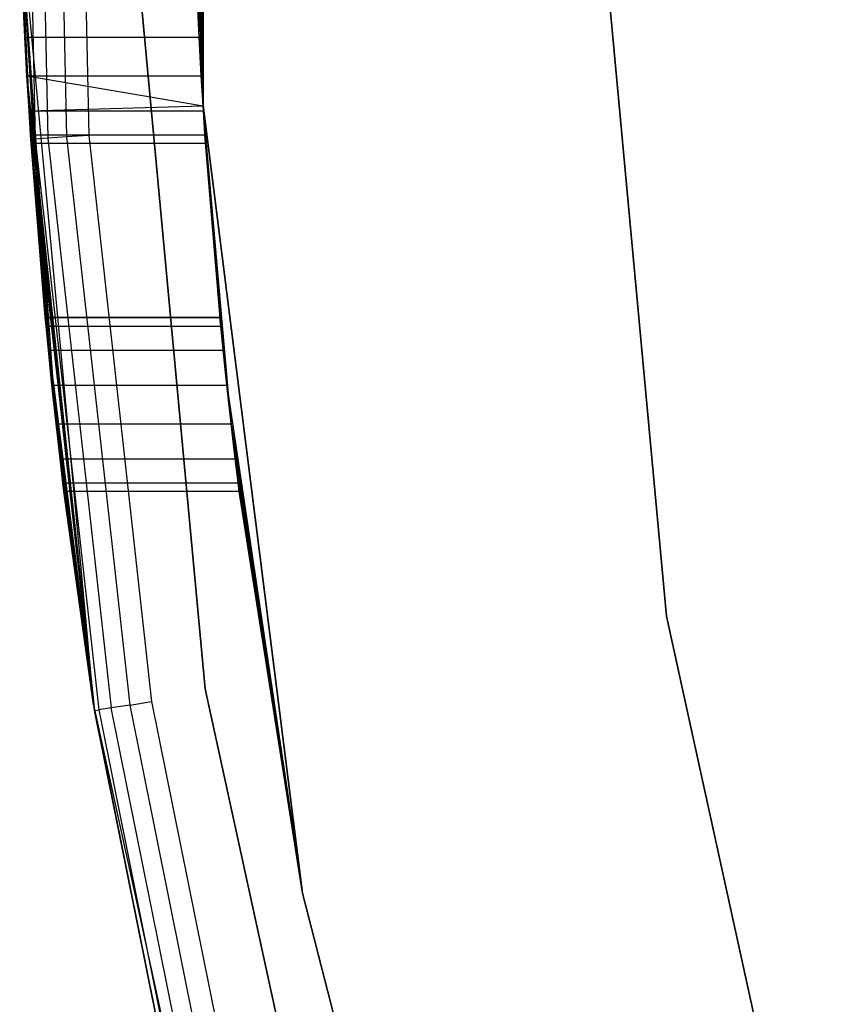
# Model space of a CAD drawing. Extents: x -3.7 to 7.5, y -5.6 to 5.6.
# Tile 5 of 15: x -3.741 to -3.049, y -1.117 to -0.268. Entities that reach past the tile are written whole.
import ezdxf

# ---------------------------------------------------------------- set-up
doc = ezdxf.new("R2010")
doc.units = 0
doc.header["$LTSCALE"] = 2.54
doc.layers.get('0').update_dxf_attribs({"color": 13, "linetype": 'CONTINUOUS'})

# ---------------------------------------------------------------- blocks, each defined once
blk = doc.blocks.new('Z_O_ENIE_LID_ROUND_LED_15W')
at = {"color": 0}
for p, q in [((0.21337, -0.28331, 1.78875), (0.21675, 0.34221, 2.138)), ((0.21337, -0.28331, 1.78875), (0.21675, 0.34221, 2.138)), ((0.21675, 0.34221, 2.138), (0.21675, -0.34221, 2.138)), ((0.21675, -0.34221, 0.238), (0.21675, 0.34221, 0.238)), ((0.21675, -0.34221, 2.338), (0.21675, 0.34221, 2.338)), ((0.21675, 0.34221, 3.838), (0.21675, -0.34221, 3.838)), ((0.21675, 0.34221, 3.838), (0.21675, -0.34221, 3.838)), ((0.21675, -0.34221, 0.238), (0.21675, 0.34221, 0.238)), ((0.21675, -0.34221, 2.338), (0.21675, 0.34221, 2.338)), ((0.21675, 0.34221, 2.138), (0.21675, -0.34221, 2.138)), ((0.21675, -0.34221, 0.238), (0.21337, 0.28331, 0.66488)), ((0.21675, -0.34221, 0.238), (0.21337, 0.28331, 0.66488)), ((0.21675, -0.34221, 0.238), (0.21189, 0.25324, 0.67936)), ((0.21675, -0.34221, 0.238), (0.21189, 0.25324, 0.67936)), ((0.06118, 0.1238, 3.80713), (0.07213, -0.37116, 3.80713)), ((0.06118, 0.1238, 3.80713), (0.07213, -0.37116, 3.80713)), ((0.07201, 0.12356, 3.82336), (0.08294, -0.37044, 3.82336)), ((0.07201, 0.12356, 3.82336), (0.08294, -0.37044, 3.82336)), ((0.08823, 0.1232, 3.83419), (0.09913, -0.36936, 3.83419)), ((0.08823, 0.1232, 3.83419), (0.09913, -0.36936, 3.83419)), ((0.10736, 0.12278, 3.838), (0.11822, -0.36809, 3.838)), ((0.10736, 0.12278, 3.838), (0.11822, -0.36809, 3.838)), ((0.2062, 0.04676, 0.67936), (0.21675, -0.34221, 0.238)), ((0.2062, 0.04676, 0.67936), (0.21675, -0.34221, 0.238)), ((0.21675, -0.34221, 0.238), (0.20603, 0.01669, 0.66488)), ((0.21675, -0.34221, 0.238), (0.20603, 0.01669, 0.66488)), ((0.21337, -0.28331, 0.66488), (0.20603, -0.01669, 0.66488)), ((0.21337, -0.28331, 0.66488), (0.20603, -0.01669, 0.66488)), ((0.21675, -0.34221, 0.238), (0.20603, -0.01669, 0.66488)), ((0.21675, -0.34221, 0.238), (0.20603, -0.01669, 0.66488)), ((0.61636, -0.7823, 3.63832), (0.55842, -0.15705, 3.63832)), ((0.55842, -0.15705, 2.53832), (0.61636, -0.7823, 2.53832)), ((0.61636, -0.7823, 3.63832), (0.55842, -0.15705, 3.63832)), ((0.55842, -0.15705, 2.53832), (0.61636, -0.7823, 2.53832)), ((0.09006, -0.61669, 0.66488), (0.05866, -0.17245, 0.238)), ((0.05866, -0.17245, 0.238), (0.12227, -0.85899, 0.238)), ((0.08646, -0.58331, 0.66488), (0.05866, -0.17245, 0.238)), ((0.09006, -0.61669, 0.66488), (0.05866, -0.17245, 0.238)), ((0.08646, -0.58331, 0.66488), (0.05866, -0.17245, 0.238)), ((0.08339, -0.55324, 0.67936), (0.05866, -0.17245, 0.238)), ((0.08339, -0.55324, 0.67936), (0.05866, -0.17245, 0.238)), ((0.08137, -0.53243, 0.70546), (0.05866, -0.17245, 0.238)), ((0.06833, -0.37141, 3.788), (0.05866, -0.17245, 3.788)), ((0.06496, -0.31669, 0.66488), (0.05866, -0.17245, 0.238)), ((0.08137, -0.53243, 0.70546), (0.05866, -0.17245, 0.238)), ((0.06496, -0.31669, 0.66488), (0.05866, -0.17245, 0.238)), ((0.06317, -0.28331, 0.66488), (0.05866, -0.17245, 0.238)), ((0.06317, -0.28331, 0.66488), (0.05866, -0.17245, 0.238)), ((0.05866, -0.17245, 0.238), (0.12227, -0.85899, 0.238)), ((0.06833, -0.37141, 3.788), (0.05866, -0.17245, 3.788)), ((0.07213, -0.37116, 3.80713), (0.05866, -0.17245, 3.788)), ((0.07213, -0.37116, 3.80713), (0.05866, -0.17245, 3.788)), ((0.06173, -0.25324, 1.77426), (0.06317, -0.28331, 1.78875)), ((0.06317, -0.28331, 0.66488), (0.06173, -0.25324, 0.67936)), ((0.06173, -0.25324, 1.77426), (0.06317, -0.28331, 1.78875)), ((0.06317, -0.28331, 0.66488), (0.06173, -0.25324, 0.67936)), ((0.21337, -0.28331, 1.78875), (0.21189, -0.25324, 1.77426)), ((0.21189, -0.25324, 0.67936), (0.21337, -0.28331, 0.66488)), ((0.21337, -0.28331, 1.78875), (0.21189, -0.25324, 1.77426)), ((0.21189, -0.25324, 0.67936), (0.21337, -0.28331, 0.66488)), ((0.06317, -0.28331, 1.78875), (0.06833, -0.37141, 3.788)), ((0.06317, -0.28331, 1.78875), (0.06833, -0.37141, 3.788)), ((0.06317, -0.28331, 1.78875), (0.06496, -0.31669, 1.78875)), ((0.06496, -0.31669, 0.66488), (0.06317, -0.28331, 0.66488)), ((0.06317, -0.28331, 1.78875), (0.06496, -0.31669, 1.78875)), ((0.06317, -0.28331, 1.78875), (0.21337, -0.28331, 1.78875)), ((0.06317, -0.28331, 1.78875), (0.21337, -0.28331, 1.78875)), ((0.06317, -0.28331, 0.66488), (0.21337, -0.28331, 0.66488)), ((0.06496, -0.31669, 0.66488), (0.06317, -0.28331, 0.66488)), ((0.06317, -0.28331, 0.66488), (0.21337, -0.28331, 0.66488)), ((0.21521, -0.31669, 1.78875), (0.21337, -0.28331, 1.78875)), ((0.21337, -0.28331, 1.78875), (0.21675, -0.34221, 2.138)), ((0.21337, -0.28331, 1.78875), (0.21675, -0.34221, 2.138)), ((0.21337, -0.28331, 0.66488), (0.21675, -0.34221, 0.238)), ((0.21337, -0.28331, 0.66488), (0.21521, -0.31669, 0.66488)), ((0.21337, -0.28331, 0.66488), (0.21675, -0.34221, 0.238)), ((0.21521, -0.31669, 1.78875), (0.21337, -0.28331, 1.78875)), ((0.21337, -0.28331, 0.66488), (0.21521, -0.31669, 0.66488)), ((0.06496, -0.31669, 1.78875), (0.06833, -0.37141, 3.788)), ((0.06496, -0.31669, 1.78875), (0.06833, -0.37141, 3.788)), ((0.06496, -0.31669, 1.78875), (0.12302, -0.86379, 3.788)), ((0.06496, -0.31669, 1.78875), (0.12302, -0.86379, 3.788)), ((0.06496, -0.31669, 1.78875), (0.06675, -0.34676, 1.77426)), ((0.06675, -0.34676, 0.67936), (0.06496, -0.31669, 0.66488)), ((0.06496, -0.31669, 0.66488), (0.08137, -0.53243, 0.70546)), ((0.06496, -0.31669, 0.66488), (0.08137, -0.53243, 0.70546)), ((0.06496, -0.31669, 1.78875), (0.06675, -0.34676, 1.77426)), ((0.06496, -0.31669, 1.78875), (0.21678, -0.34263, 1.77733)), ((0.06496, -0.31669, 1.78875), (0.21678, -0.34263, 1.77733)), ((0.06496, -0.31669, 1.78875), (0.21521, -0.31669, 1.78875)), ((0.06496, -0.31669, 1.78875), (0.21521, -0.31669, 1.78875)), ((0.06496, -0.31669, 0.66488), (0.21521, -0.31669, 0.66488)), ((0.06496, -0.31669, 0.66488), (0.21521, -0.31669, 0.66488)), ((0.06496, -0.31669, 0.66488), (0.21678, -0.34263, 0.67629)), ((0.06496, -0.31669, 0.66488), (0.21678, -0.34263, 0.67629)), ((0.06675, -0.34676, 0.67936), (0.06496, -0.31669, 0.66488)), ((0.21678, -0.34263, 1.77733), (0.21521, -0.31669, 1.78875)), ((0.21521, -0.31669, 1.78875), (0.21675, -0.34221, 2.138)), ((0.21521, -0.31669, 1.78875), (0.21675, -0.34221, 2.138)), ((0.21521, -0.31669, 0.66488), (0.21675, -0.34221, 0.238)), ((0.21521, -0.31669, 0.66488), (0.21675, -0.34221, 0.238)), ((0.21521, -0.31669, 0.66488), (0.21678, -0.34263, 0.67629)), ((0.21678, -0.34263, 1.77733), (0.21521, -0.31669, 1.78875)), ((0.21521, -0.31669, 0.66488), (0.21678, -0.34263, 0.67629)), ((0.06675, -0.34676, 1.77426), (0.21678, -0.34263, 1.77733)), ((0.06675, -0.34676, 1.77426), (0.21678, -0.34263, 1.77733)), ((0.06675, -0.34676, 0.67936), (0.21678, -0.34263, 0.67629)), ((0.06675, -0.34676, 0.67936), (0.21678, -0.34263, 0.67629)), ((0.06675, -0.34676, 1.77426), (0.12302, -0.86379, 3.788)), ((0.06675, -0.34676, 1.77426), (0.12302, -0.86379, 3.788)), ((0.06675, -0.34676, 1.77426), (0.06808, -0.36757, 1.74817)), ((0.06808, -0.36757, 0.70546), (0.06675, -0.34676, 0.67936)), ((0.06675, -0.34676, 0.67936), (0.08137, -0.53243, 0.70546)), ((0.06675, -0.34676, 0.67936), (0.08137, -0.53243, 0.70546)), ((0.06675, -0.34676, 1.77426), (0.06808, -0.36757, 1.74817)), ((0.06675, -0.34676, 1.77426), (0.21704, -0.34676, 1.77426)), ((0.06675, -0.34676, 1.77426), (0.21704, -0.34676, 1.77426)), ((0.06675, -0.34676, 0.67936), (0.21704, -0.34676, 0.67936)), ((0.06808, -0.36757, 0.70546), (0.06675, -0.34676, 0.67936)), ((0.06675, -0.34676, 0.67936), (0.21704, -0.34676, 0.67936)), ((0.23415, -0.55324, 0.67936), (0.21675, -0.34221, 0.238)), ((0.21675, -0.34221, 0.238), (0.23207, -0.53243, 0.70546)), ((0.23415, -0.55324, 0.67936), (0.21675, -0.34221, 0.238)), ((0.23731, -0.58331, 0.66488), (0.21675, -0.34221, 0.238)), ((0.23731, -0.58331, 0.66488), (0.21675, -0.34221, 0.238)), ((0.30253, -1.02123, 0.238), (0.21675, -0.34221, 0.238)), ((0.241, -0.61669, 1.78875), (0.21675, -0.34221, 2.138)), ((0.21675, -0.34221, 2.138), (0.30253, -1.02123, 2.138)), ((0.23731, -0.58331, 1.78875), (0.21675, -0.34221, 2.138)), ((0.241, -0.61669, 1.78875), (0.21675, -0.34221, 2.138)), ((0.23731, -0.58331, 1.78875), (0.21675, -0.34221, 2.138)), ((0.23415, -0.55324, 1.77426), (0.21675, -0.34221, 2.138)), ((0.23415, -0.55324, 1.77426), (0.21675, -0.34221, 2.138)), ((0.21678, -0.34263, 1.77733), (0.21675, -0.34221, 2.138)), ((0.21678, -0.34263, 1.77733), (0.21675, -0.34221, 2.138)), ((0.21678, -0.34263, 0.67629), (0.21675, -0.34221, 0.238)), ((0.21678, -0.34263, 0.67629), (0.21675, -0.34221, 0.238)), ((0.21675, -0.34221, 0.238), (0.23207, -0.53243, 0.70546)), ((0.30253, -1.02123, 2.338), (0.21675, -0.34221, 2.338)), ((0.21675, -0.34221, 2.338), (0.21675, -0.34221, 3.838)), ((0.21675, -0.34221, 3.838), (0.30253, -1.02123, 3.838)), ((0.21675, -0.34221, 2.338), (0.21675, -0.34221, 3.838)), ((0.21675, -0.34221, 3.838), (0.30253, -1.02123, 3.838)), ((0.30253, -1.02123, 0.238), (0.21675, -0.34221, 0.238)), ((0.30253, -1.02123, 2.338), (0.21675, -0.34221, 2.338)), ((0.21675, -0.34221, 2.138), (0.30253, -1.02123, 2.138)), ((0.23415, -0.55324, 1.77426), (0.21678, -0.34263, 1.77733)), ((0.23415, -0.55324, 1.77426), (0.21678, -0.34263, 1.77733)), ((0.23207, -0.53243, 1.74817), (0.21678, -0.34263, 1.77733)), ((0.23207, -0.53243, 1.74817), (0.21678, -0.34263, 1.77733)), ((0.21704, -0.34676, 1.77426), (0.21678, -0.34263, 1.77733)), ((0.21678, -0.34263, 0.67629), (0.23207, -0.53243, 0.70546)), ((0.21678, -0.34263, 0.67629), (0.23207, -0.53243, 0.70546)), ((0.21678, -0.34263, 0.67629), (0.21704, -0.34676, 0.67936)), ((0.21704, -0.34676, 1.77426), (0.21678, -0.34263, 1.77733)), ((0.21678, -0.34263, 0.67629), (0.21704, -0.34676, 0.67936)), ((0.23207, -0.53243, 1.74817), (0.21704, -0.34676, 1.77426)), ((0.23207, -0.53243, 1.74817), (0.21704, -0.34676, 1.77426)), ((0.21841, -0.36757, 1.74817), (0.21704, -0.34676, 1.77426)), ((0.21704, -0.34676, 0.67936), (0.23207, -0.53243, 0.70546)), ((0.21704, -0.34676, 0.67936), (0.23207, -0.53243, 0.70546)), ((0.21704, -0.34676, 0.67936), (0.21841, -0.36757, 0.70546)), ((0.21841, -0.36757, 1.74817), (0.21704, -0.34676, 1.77426)), ((0.21704, -0.34676, 0.67936), (0.21841, -0.36757, 0.70546)), ((0.06808, -0.36757, 1.74817), (0.06857, -0.375, 1.71563)), ((0.12302, -0.86379, 3.788), (0.06808, -0.36757, 1.74817)), ((0.12302, -0.86379, 3.788), (0.06808, -0.36757, 1.74817)), ((0.06857, -0.375, 0.738), (0.06808, -0.36757, 0.70546)), ((0.06808, -0.36757, 0.70546), (0.08137, -0.53243, 0.70546)), ((0.06808, -0.36757, 0.70546), (0.08137, -0.53243, 0.70546)), ((0.06808, -0.36757, 1.74817), (0.06857, -0.375, 1.71563)), ((0.06808, -0.36757, 1.74817), (0.21841, -0.36757, 1.74817)), ((0.06808, -0.36757, 1.74817), (0.21841, -0.36757, 1.74817)), ((0.06808, -0.36757, 0.70546), (0.21841, -0.36757, 0.70546)), ((0.06857, -0.375, 0.738), (0.06808, -0.36757, 0.70546)), ((0.06808, -0.36757, 0.70546), (0.21841, -0.36757, 0.70546)), ((0.06833, -0.37141, 3.788), (0.07213, -0.37116, 3.80713)), ((0.06833, -0.37141, 3.788), (0.07213, -0.37116, 3.80713)), ((0.12302, -0.86379, 3.788), (0.06833, -0.37141, 3.788)), ((0.12302, -0.86379, 3.788), (0.06833, -0.37141, 3.788)), ((0.08294, -0.37044, 3.82336), (0.07213, -0.37116, 3.80713)), ((0.08294, -0.37044, 3.82336), (0.07213, -0.37116, 3.80713)), ((0.07213, -0.37116, 3.80713), (0.12678, -0.86321, 3.80713)), ((0.07213, -0.37116, 3.80713), (0.12678, -0.86321, 3.80713)), ((0.09913, -0.36936, 3.83419), (0.08294, -0.37044, 3.82336)), ((0.09913, -0.36936, 3.83419), (0.08294, -0.37044, 3.82336)), ((0.08294, -0.37044, 3.82336), (0.13749, -0.86154, 3.82336)), ((0.08294, -0.37044, 3.82336), (0.13749, -0.86154, 3.82336)), ((0.11822, -0.36809, 3.838), (0.09913, -0.36936, 3.83419)), ((0.11822, -0.36809, 3.838), (0.09913, -0.36936, 3.83419)), ((0.09913, -0.36936, 3.83419), (0.15352, -0.85903, 3.83419)), ((0.09913, -0.36936, 3.83419), (0.15352, -0.85903, 3.83419)), ((0.11822, -0.36809, 3.838), (0.17242, -0.85608, 3.838)), ((0.11822, -0.36809, 3.838), (0.17242, -0.85608, 3.838)), ((0.23207, -0.53243, 0.70546), (0.21841, -0.36757, 0.70546)), ((0.21841, -0.36757, 0.70546), (0.21892, -0.375, 0.738)), ((0.21892, -0.375, 1.71563), (0.21841, -0.36757, 1.74817)), ((0.21841, -0.36757, 1.74817), (0.23207, -0.53243, 1.74817)), ((0.21841, -0.36757, 1.74817), (0.23207, -0.53243, 1.74817)), ((0.23207, -0.53243, 0.70546), (0.21841, -0.36757, 0.70546)), ((0.21892, -0.375, 1.71563), (0.21841, -0.36757, 1.74817)), ((0.21841, -0.36757, 0.70546), (0.21892, -0.375, 0.738)), ((0.06857, -0.375, 1.71563), (0.12302, -0.86379, 3.788)), ((0.06857, -0.375, 0.738), (0.08066, -0.525, 0.738)), ((0.08066, -0.525, 1.71563), (0.06857, -0.375, 1.71563)), ((0.06857, -0.375, 1.71563), (0.06857, -0.375, 0.738)), ((0.06857, -0.375, 0.738), (0.08066, -0.525, 0.738)), ((0.08066, -0.525, 1.71563), (0.06857, -0.375, 1.71563)), ((0.08137, -0.53243, 1.74817), (0.06857, -0.375, 1.71563)), ((0.08137, -0.53243, 1.74817), (0.06857, -0.375, 1.71563)), ((0.06857, -0.375, 1.71563), (0.12302, -0.86379, 3.788)), ((0.21892, -0.375, 1.71563), (0.06857, -0.375, 1.71563)), ((0.21892, -0.375, 0.738), (0.06857, -0.375, 0.738)), ((0.06857, -0.375, 1.71563), (0.06857, -0.375, 0.738)), ((0.21892, -0.375, 1.71563), (0.06857, -0.375, 1.71563)), ((0.21892, -0.375, 0.738), (0.06857, -0.375, 0.738)), ((0.21892, -0.375, 0.738), (0.23135, -0.525, 0.738)), ((0.21892, -0.375, 0.738), (0.23135, -0.525, 0.738)), ((0.21892, -0.375, 0.738), (0.21892, -0.375, 1.71563)), ((0.21892, -0.375, 1.71563), (0.23135, -0.525, 1.71563)), ((0.21892, -0.375, 1.71563), (0.23135, -0.525, 1.71563)), ((0.21892, -0.375, 0.738), (0.21892, -0.375, 1.71563)), ((0.08066, -0.525, 0.738), (0.08066, -0.525, 1.71563)), ((0.08137, -0.53243, 0.70546), (0.08066, -0.525, 0.738)), ((0.08066, -0.525, 1.71563), (0.08137, -0.53243, 1.74817)), ((0.08066, -0.525, 1.71563), (0.08137, -0.53243, 1.74817)), ((0.08066, -0.525, 1.71563), (0.23135, -0.525, 1.71563)), ((0.08137, -0.53243, 0.70546), (0.08066, -0.525, 0.738)), ((0.23135, -0.525, 0.738), (0.08066, -0.525, 0.738)), ((0.08066, -0.525, 1.71563), (0.23135, -0.525, 1.71563)), ((0.08066, -0.525, 0.738), (0.08066, -0.525, 1.71563)), ((0.23135, -0.525, 0.738), (0.08066, -0.525, 0.738)), ((0.23135, -0.525, 0.738), (0.23207, -0.53243, 0.70546)), ((0.23135, -0.525, 1.71563), (0.23135, -0.525, 0.738)), ((0.23207, -0.53243, 1.74817), (0.23135, -0.525, 1.71563)), ((0.23207, -0.53243, 1.74817), (0.23135, -0.525, 1.71563)), ((0.23135, -0.525, 0.738), (0.23207, -0.53243, 0.70546)), ((0.23135, -0.525, 1.71563), (0.23135, -0.525, 0.738)), ((0.08339, -0.55324, 0.67936), (0.08137, -0.53243, 0.70546)), ((0.08137, -0.53243, 1.74817), (0.12302, -0.86379, 3.788)), ((0.08137, -0.53243, 1.74817), (0.12302, -0.86379, 3.788)), ((0.08137, -0.53243, 1.74817), (0.08339, -0.55324, 1.77426)), ((0.08137, -0.53243, 1.74817), (0.08339, -0.55324, 1.77426)), ((0.08137, -0.53243, 1.74817), (0.23207, -0.53243, 1.74817)), ((0.08137, -0.53243, 1.74817), (0.23207, -0.53243, 1.74817)), ((0.08137, -0.53243, 0.70546), (0.23207, -0.53243, 0.70546)), ((0.08339, -0.55324, 0.67936), (0.08137, -0.53243, 0.70546)), ((0.08137, -0.53243, 0.70546), (0.23207, -0.53243, 0.70546)), ((0.23207, -0.53243, 0.70546), (0.23415, -0.55324, 0.67936)), ((0.23415, -0.55324, 1.77426), (0.23207, -0.53243, 1.74817)), ((0.23415, -0.55324, 1.77426), (0.23207, -0.53243, 1.74817)), ((0.23207, -0.53243, 0.70546), (0.23415, -0.55324, 0.67936)), ((0.08646, -0.58331, 0.66488), (0.08339, -0.55324, 0.67936)), ((0.08339, -0.55324, 1.77426), (0.12302, -0.86379, 3.788)), ((0.08339, -0.55324, 1.77426), (0.12302, -0.86379, 3.788)), ((0.08339, -0.55324, 1.77426), (0.08646, -0.58331, 1.78875)), ((0.08339, -0.55324, 1.77426), (0.08646, -0.58331, 1.78875)), ((0.08339, -0.55324, 1.77426), (0.23415, -0.55324, 1.77426)), ((0.08339, -0.55324, 1.77426), (0.23415, -0.55324, 1.77426)), ((0.08339, -0.55324, 0.67936), (0.23415, -0.55324, 0.67936)), ((0.08646, -0.58331, 0.66488), (0.08339, -0.55324, 0.67936)), ((0.08339, -0.55324, 0.67936), (0.23415, -0.55324, 0.67936)), ((0.23415, -0.55324, 0.67936), (0.23731, -0.58331, 0.66488)), ((0.23731, -0.58331, 1.78875), (0.23415, -0.55324, 1.77426)), ((0.23731, -0.58331, 1.78875), (0.23415, -0.55324, 1.77426)), ((0.23415, -0.55324, 0.67936), (0.23731, -0.58331, 0.66488)), ((0.09006, -0.61669, 0.66488), (0.08646, -0.58331, 0.66488)), ((0.08646, -0.58331, 1.78875), (0.12302, -0.86379, 3.788)), ((0.08646, -0.58331, 1.78875), (0.09006, -0.61669, 1.78875)), ((0.08646, -0.58331, 1.78875), (0.12302, -0.86379, 3.788)), ((0.08646, -0.58331, 1.78875), (0.09006, -0.61669, 1.78875)), ((0.08646, -0.58331, 1.78875), (0.23731, -0.58331, 1.78875)), ((0.08646, -0.58331, 1.78875), (0.23731, -0.58331, 1.78875)), ((0.08646, -0.58331, 0.66488), (0.23731, -0.58331, 0.66488)), ((0.09006, -0.61669, 0.66488), (0.08646, -0.58331, 0.66488)), ((0.08646, -0.58331, 0.66488), (0.23731, -0.58331, 0.66488)), ((0.23731, -0.58331, 0.66488), (0.30253, -1.02123, 0.238)), ((0.23731, -0.58331, 0.66488), (0.30253, -1.02123, 0.238)), ((0.23731, -0.58331, 0.66488), (0.241, -0.61669, 0.66488)), ((0.241, -0.61669, 1.78875), (0.23731, -0.58331, 1.78875)), ((0.241, -0.61669, 1.78875), (0.23731, -0.58331, 1.78875)), ((0.23731, -0.58331, 0.66488), (0.241, -0.61669, 0.66488)), ((0.09347, -0.64676, 0.67936), (0.09006, -0.61669, 0.66488)), ((0.09006, -0.61669, 0.66488), (0.12227, -0.85899, 0.238)), ((0.09006, -0.61669, 0.66488), (0.12227, -0.85899, 0.238)), ((0.09006, -0.61669, 1.78875), (0.12302, -0.86379, 3.788)), ((0.09006, -0.61669, 1.78875), (0.12302, -0.86379, 3.788)), ((0.09006, -0.61669, 1.78875), (0.09347, -0.64676, 1.77426)), ((0.09006, -0.61669, 1.78875), (0.09347, -0.64676, 1.77426)), ((0.09006, -0.61669, 1.78875), (0.241, -0.61669, 1.78875)), ((0.09006, -0.61669, 1.78875), (0.241, -0.61669, 1.78875)), ((0.09006, -0.61669, 0.66488), (0.241, -0.61669, 0.66488)), ((0.09347, -0.64676, 0.67936), (0.09006, -0.61669, 0.66488)), ((0.09006, -0.61669, 0.66488), (0.241, -0.61669, 0.66488)), ((0.241, -0.61669, 0.66488), (0.30253, -1.02123, 0.238)), ((0.241, -0.61669, 0.66488), (0.30253, -1.02123, 0.238)), ((0.241, -0.61669, 0.66488), (0.24451, -0.64676, 0.67936)), ((0.24451, -0.64676, 1.77426), (0.241, -0.61669, 1.78875)), ((0.241, -0.61669, 1.78875), (0.30253, -1.02123, 2.138)), ((0.241, -0.61669, 1.78875), (0.30253, -1.02123, 2.138)), ((0.24451, -0.64676, 1.77426), (0.241, -0.61669, 1.78875)), ((0.241, -0.61669, 0.66488), (0.24451, -0.64676, 0.67936)), ((0.09593, -0.66757, 0.70546), (0.09347, -0.64676, 0.67936)), ((0.09347, -0.64676, 0.67936), (0.12227, -0.85899, 0.238)), ((0.09347, -0.64676, 0.67936), (0.12227, -0.85899, 0.238)), ((0.09347, -0.64676, 1.77426), (0.12302, -0.86379, 3.788)), ((0.09347, -0.64676, 1.77426), (0.12302, -0.86379, 3.788)), ((0.09347, -0.64676, 1.77426), (0.09593, -0.66757, 1.74817)), ((0.09347, -0.64676, 1.77426), (0.09593, -0.66757, 1.74817)), ((0.09347, -0.64676, 1.77426), (0.24451, -0.64676, 1.77426)), ((0.09347, -0.64676, 1.77426), (0.24451, -0.64676, 1.77426)), ((0.09347, -0.64676, 0.67936), (0.24451, -0.64676, 0.67936)), ((0.09593, -0.66757, 0.70546), (0.09347, -0.64676, 0.67936)), ((0.09347, -0.64676, 0.67936), (0.24451, -0.64676, 0.67936)), ((0.24451, -0.64676, 0.67936), (0.24704, -0.66757, 0.70546)), ((0.30253, -1.02123, 0.238), (0.24451, -0.64676, 0.67936)), ((0.30253, -1.02123, 0.238), (0.24451, -0.64676, 0.67936)), ((0.24704, -0.66757, 1.74817), (0.24451, -0.64676, 1.77426)), ((0.24451, -0.64676, 1.77426), (0.30253, -1.02123, 2.138)), ((0.24451, -0.64676, 1.77426), (0.30253, -1.02123, 2.138)), ((0.24704, -0.66757, 1.74817), (0.24451, -0.64676, 1.77426)), ((0.24451, -0.64676, 0.67936), (0.24704, -0.66757, 0.70546)), ((0.09683, -0.675, 0.738), (0.09593, -0.66757, 0.70546)), ((0.09593, -0.66757, 0.70546), (0.12227, -0.85899, 0.238)), ((0.09593, -0.66757, 0.70546), (0.12227, -0.85899, 0.238)), ((0.09593, -0.66757, 1.74817), (0.12302, -0.86379, 3.788)), ((0.09593, -0.66757, 1.74817), (0.09683, -0.675, 1.71563)), ((0.09593, -0.66757, 1.74817), (0.12302, -0.86379, 3.788)), ((0.09593, -0.66757, 1.74817), (0.09683, -0.675, 1.71563)), ((0.09593, -0.66757, 1.74817), (0.24704, -0.66757, 1.74817)), ((0.09593, -0.66757, 1.74817), (0.24704, -0.66757, 1.74817)), ((0.09593, -0.66757, 0.70546), (0.24704, -0.66757, 0.70546)), ((0.09683, -0.675, 0.738), (0.09593, -0.66757, 0.70546)), ((0.09593, -0.66757, 0.70546), (0.24704, -0.66757, 0.70546)), ((0.24704, -0.66757, 0.70546), (0.30253, -1.02123, 0.238)), ((0.24796, -0.675, 1.71563), (0.24704, -0.66757, 1.74817)), ((0.24704, -0.66757, 1.74817), (0.30253, -1.02123, 2.138)), ((0.24704, -0.66757, 1.74817), (0.30253, -1.02123, 2.138)), ((0.24704, -0.66757, 0.70546), (0.30253, -1.02123, 0.238)), ((0.24704, -0.66757, 0.70546), (0.24796, -0.675, 0.738)), ((0.24796, -0.675, 1.71563), (0.24704, -0.66757, 1.74817)), ((0.24704, -0.66757, 0.70546), (0.24796, -0.675, 0.738)), ((0.12227, -0.85899, 0.238), (0.09683, -0.675, 0.738)), ((0.12227, -0.85899, 0.238), (0.09683, -0.675, 0.738)), ((0.09683, -0.675, 1.71563), (0.12302, -0.86379, 3.788)), ((0.09683, -0.675, 1.71563), (0.09683, -0.675, 0.738)), ((0.09683, -0.675, 1.71563), (0.12302, -0.86379, 3.788)), ((0.24796, -0.675, 1.71563), (0.09683, -0.675, 1.71563)), ((0.24796, -0.675, 0.738), (0.09683, -0.675, 0.738)), ((0.09683, -0.675, 1.71563), (0.09683, -0.675, 0.738)), ((0.24796, -0.675, 1.71563), (0.09683, -0.675, 1.71563)), ((0.24796, -0.675, 0.738), (0.09683, -0.675, 0.738)), ((0.30253, -1.02123, 2.138), (0.24796, -0.675, 1.71563)), ((0.30253, -1.02123, 2.138), (0.24796, -0.675, 1.71563)), ((0.30253, -1.02123, 0.238), (0.24796, -0.675, 0.738)), ((0.24796, -0.675, 0.738), (0.24796, -0.675, 1.71563)), ((0.30253, -1.02123, 0.238), (0.24796, -0.675, 0.738)), ((0.24796, -0.675, 0.738), (0.24796, -0.675, 1.71563)), ((0.75069, -1.39568, 3.63832), (0.61636, -0.7823, 3.63832)), ((0.61636, -0.7823, 3.63832), (0.61636, -0.7823, 2.53832)), ((0.61636, -0.7823, 2.53832), (0.75069, -1.39568, 2.53832)), ((0.61636, -0.7823, 3.63832), (0.61636, -0.7823, 2.53832)), ((0.75069, -1.39568, 3.63832), (0.61636, -0.7823, 3.63832)), ((0.61636, -0.7823, 2.53832), (0.75069, -1.39568, 2.53832)), ((0.15352, -0.85903, 3.83419), (0.17242, -0.85608, 3.838)), ((0.15352, -0.85903, 3.83419), (0.17242, -0.85608, 3.838)), ((0.17242, -0.85608, 3.838), (0.26954, -1.33737, 3.838)), ((0.17242, -0.85608, 3.838), (0.26954, -1.33737, 3.838)), ((0.12227, -0.85899, 0.238), (0.12302, -0.86379, 3.788)), ((0.12227, -0.85899, 0.238), (0.12302, -0.86379, 3.788)), ((0.12227, -0.85899, 0.238), (0.22101, -1.34942, 3.788)), ((0.12227, -0.85899, 0.238), (0.22101, -1.34942, 3.788)), ((0.12227, -0.85899, 0.238), (0.26978, -1.53251, 0.238)), ((0.12227, -0.85899, 0.238), (0.26978, -1.53251, 0.238)), ((0.12302, -0.86379, 3.788), (0.12678, -0.86321, 3.80713)), ((0.12302, -0.86379, 3.788), (0.12678, -0.86321, 3.80713)), ((0.22101, -1.34942, 3.788), (0.12302, -0.86379, 3.788)), ((0.22101, -1.34942, 3.788), (0.12302, -0.86379, 3.788)), ((0.13749, -0.86154, 3.82336), (0.12678, -0.86321, 3.80713)), ((0.13749, -0.86154, 3.82336), (0.12678, -0.86321, 3.80713)), ((0.12678, -0.86321, 3.80713), (0.22471, -1.3485, 3.80713)), ((0.12678, -0.86321, 3.80713), (0.22471, -1.3485, 3.80713)), ((0.15352, -0.85903, 3.83419), (0.13749, -0.86154, 3.82336)), ((0.15352, -0.85903, 3.83419), (0.13749, -0.86154, 3.82336)), ((0.23523, -1.34589, 3.82336), (0.13749, -0.86154, 3.82336)), ((0.23523, -1.34589, 3.82336), (0.13749, -0.86154, 3.82336)), ((0.15352, -0.85903, 3.83419), (0.25097, -1.34198, 3.83419)), ((0.15352, -0.85903, 3.83419), (0.25097, -1.34198, 3.83419)), ((0.30253, -1.02123, 0.238), (0.30253, -1.02123, 2.138)), ((0.47274, -1.68414, 0.238), (0.30253, -1.02123, 0.238)), ((0.30253, -1.02123, 0.238), (0.30253, -1.02123, 2.138)), ((0.30253, -1.02123, 2.138), (0.47274, -1.68414, 2.138)), ((0.47274, -1.68414, 2.338), (0.30253, -1.02123, 2.338)), ((0.30253, -1.02123, 2.338), (0.30253, -1.02123, 3.838)), ((0.30253, -1.02123, 3.838), (0.47274, -1.68414, 3.838)), ((0.30253, -1.02123, 2.338), (0.30253, -1.02123, 3.838)), ((0.30253, -1.02123, 3.838), (0.47274, -1.68414, 3.838)), ((0.47274, -1.68414, 0.238), (0.30253, -1.02123, 0.238)), ((0.47274, -1.68414, 2.338), (0.30253, -1.02123, 2.338)), ((0.30253, -1.02123, 2.138), (0.47274, -1.68414, 2.138))]:
    blk.add_line(p, q, dxfattribs=at)

msp = doc.modelspace()

# ---------------------------------------------------------------- linework, layer by layer
at = {"color": 0}
for p, q in [((-3.64402, -0.17083, 2.29676), (-3.58154, -0.84512, 2.29676)), ((-3.58154, -0.84512, 3.79676), (-3.64402, -0.17083, 3.79676)), ((-3.58154, -0.84512, 3.79676), (-3.64402, -0.17083, 3.79676)), ((-3.64402, -0.17083, 2.29676), (-3.58154, -0.84512, 2.29676)), ((-3.58154, -0.84512, 2.29676), (-3.43667, -1.50661, 2.29676)), ((-3.43667, -1.50661, 3.79676), (-3.58154, -0.84512, 3.79676)), ((-3.58154, -0.84512, 3.79676), (-3.58154, -0.84512, 2.29676)), ((-3.43667, -1.50661, 3.79676), (-3.58154, -0.84512, 3.79676)), ((-3.58154, -0.84512, 3.79676), (-3.58154, -0.84512, 2.29676)), ((-3.58154, -0.84512, 2.29676), (-3.43667, -1.50661, 2.29676))]:
    msp.add_line(p, q, dxfattribs=at)

# ---------------------------------------------------------------- block references
msp.add_blockref('Z_O_ENIE_LID_ROUND_LED_15W', (-3.8, 0), dxfattribs=at)

doc.saveas('drawing.dxf')
